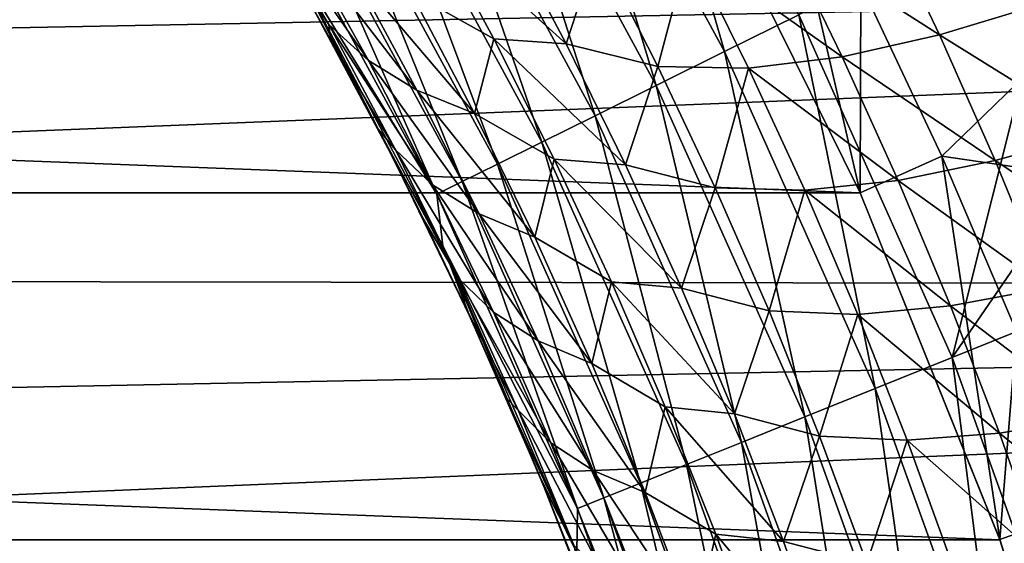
# Model space of a CAD drawing. Header units: metres. Extents: x -61 to 49, y -32 to 32.
# Tile 78 of 256: x -12.12 to -9.7, y 4.05 to 5.33. Entities that reach past the tile are written whole.
import ezdxf

# ---------------------------------------------------------------- set-up
doc = ezdxf.new("R2010")
doc.units = ezdxf.units.M
doc.layers.add('solid_K_27_40_10_000Y34', color=7, linetype='CONTINUOUS')

msp = doc.modelspace()

# ---------------------------------------------------------------- linework, layer by layer
at = {"layer": 'solid_K_27_40_10_000Y34'}
for points in [[(-10.384052, 5.25629, -20.519396), (-10.642186, 6.157774, -20.653589), (-10.817567, 6.05351, -20.519396)], [(-10.384052, 5.25629, -20.519396), (-10.201204, 5.346823, -20.653589), (-10.642186, 6.157774, -20.653589)], [(-10.817567, 6.05351, -20.519396), (-10.978523, 5.957821, -20.362253), (-10.551862, 5.173203, -20.362253)], [(-10.384052, 5.25629, -20.519396), (-10.817567, 6.05351, -20.519396), (-10.551862, 5.173203, -20.362253)], [(-10.978523, 5.957821, -20.362253), (-11.122692, 5.872112, -20.184416), (-10.702168, 5.098782, -20.184416)], [(-10.551862, 5.173203, -20.362253), (-10.978523, 5.957821, -20.362253), (-10.702168, 5.098782, -20.184416)], [(-11.122692, 5.872112, -20.184416), (-11.24812, 5.797544, -19.988293), (-10.832936, 5.034034, -19.988293)], [(-10.702168, 5.098782, -20.184416), (-11.122692, 5.872112, -20.184416), (-10.832936, 5.034034, -19.988293)], [(-10.050012, 4.908935, -30), (-10.457917, 5.732733, -30), (-10.264152, 5.837894, -30)], [(-10.050012, 4.908935, -30), (-10.264152, 5.837894, -30), (-10.048343, 5.422239, -30)], [(-11.24812, 5.797544, -19.988293), (-11.353107, 5.735128, -19.776541), (-10.942394, 4.979838, -19.776541)], [(-10.832936, 5.034034, -19.988293), (-11.24812, 5.797544, -19.988293), (-10.942394, 4.979838, -19.776541)], [(-31.94997, 4.908972, -32), (-31.542053, 5.732787, -32), (-10.05003, 4.908972, -32)], [(-31.542053, 5.732787, -32), (-10.457947, 5.732787, -32), (-10.05003, 4.908972, -32)], [(-11.353107, 5.735128, -19.776541), (-11.436233, 5.68571, -19.552031), (-11.029058, 4.936928, -19.552031)], [(-10.942394, 4.979838, -19.776541), (-11.353107, 5.735128, -19.776541), (-11.029058, 4.936928, -19.552031)], [(-10.05003, 4.908972, -32), (-10.457947, 5.732787, -32), (-10.457917, 5.732733, -30)], [(-10.05003, 4.908972, -32), (-10.457917, 5.732733, -30), (-10.050012, 4.908935, -30)], [(-9.088668, 5.736009, -28.999958), (-9.848797, 4.999014, -30), (-10.048343, 5.422239, -30)], [(-8.693331, 4.829857, -28.999958), (-9.848797, 4.999014, -30), (-9.088668, 5.736009, -28.999958)], [(-11.436233, 5.68571, -19.552031), (-11.496367, 5.64996, -19.317802), (-11.091753, 4.905886, -19.317802)], [(-11.029058, 4.936928, -19.552031), (-11.436233, 5.68571, -19.552031), (-11.091753, 4.905886, -19.317802)], [(-9.52908, 5.679613, -21.086603), (-10.201204, 5.346823, -20.653589), (-9.823595, 4.504494, -20.653589)], [(-9.319953, 5.236077, -21.086603), (-9.52908, 5.679613, -21.086603), (-9.823595, 4.504494, -20.653589)], [(-11.091753, 4.905886, -19.317802), (-11.496367, 5.64996, -19.317802), (-11.461595, 5.507001, -19.077032)], [(-11.52856, 5.622313, -13.907588), (-11.357087, 5.322731, -14.112519), (-11.47836, 5.508028, -14.34453)], [(-11.260067, 5.234819, -13.826703), (-11.357087, 5.322731, -14.112519), (-11.52856, 5.622313, -13.907588)], [(-11.42604, 5.533021, -13.624128), (-11.260067, 5.234819, -13.826703), (-11.52856, 5.622313, -13.907588)], [(-10.000367, 5.602129, -11.568558), (-9.855009, 5.297585, -11.755533), (-10.239186, 5.543241, -11.767488)], [(-9.607119, 5.372322, -11.572537), (-9.855009, 5.297585, -11.755533), (-10.000367, 5.602129, -11.568558)], [(0, 5.546428, 11.202102), (-21, 5.581773, 11.184534), (-21, 5.146288, 11.391476)], [(-11.107206, 5.576956, -12.659475), (-10.951044, 5.287493, -12.858158), (-11.155799, 5.402304, -13.072351)], [(-10.773367, 5.275331, -12.596434), (-10.951044, 5.287493, -12.858158), (-11.107206, 5.576956, -12.659475)], [(-10.927194, 5.56729, -12.398981), (-10.773367, 5.275331, -12.596434), (-11.107206, 5.576956, -12.659475)], [(-10.696458, 5.511994, -12.194354), (-10.773367, 5.275331, -12.596434), (-10.927194, 5.56729, -12.398981)], [(0, 5.546428, 11.202102), (-21, 5.146288, 11.391476), (-21, 4.703145, 11.581469)], [(0, 4.672647, 11.593805), (0, 5.546428, 11.202102), (-21, 4.703145, 11.581469)], [(-11.140466, 5.161897, -13.54526), (-11.260067, 5.234819, -13.826703), (-11.42604, 5.533021, -13.624128)], [(-11.30147, 5.459498, -13.345007), (-11.140466, 5.161897, -13.54526), (-11.42604, 5.533021, -13.624128)], [(-10.239186, 5.543241, -11.767488), (-10.094071, 5.243831, -11.955338), (-10.470487, 5.510775, -11.978335)], [(-9.855009, 5.297585, -11.755533), (-10.094071, 5.243831, -11.955338), (-10.239186, 5.543241, -11.767488)], [(-11.47836, 5.508028, -14.34453), (-11.353448, 5.286212, -14.490711), (-11.402543, 5.374832, -18.834936)], [(-11.357087, 5.322731, -14.112519), (-11.353448, 5.286212, -14.490711), (-11.47836, 5.508028, -14.34453)], [(-11.461595, 5.507001, -19.077032), (-11.402543, 5.374832, -18.834936), (-11.198927, 4.993893, -18.834936)], [(-11.076728, 4.778796, -19.077032), (-11.461595, 5.507001, -19.077032), (-11.198927, 4.993893, -18.834936)], [(-11.091753, 4.905886, -19.317802), (-11.461595, 5.507001, -19.077032), (-11.076728, 4.778796, -19.077032)], [(-10.696458, 5.511994, -12.194354), (-10.547898, 5.219409, -12.386518), (-10.773367, 5.275331, -12.596434)], [(-10.470487, 5.510775, -11.978335), (-10.547898, 5.219409, -12.386518), (-10.696458, 5.511994, -12.194354)], [(-10.470487, 5.510775, -11.978335), (-10.324437, 5.21545, -12.167757), (-10.547898, 5.219409, -12.386518)], [(-10.094071, 5.243831, -11.955338), (-10.324437, 5.21545, -12.167757), (-10.470487, 5.510775, -11.978335)], [(-10.999195, 5.104519, -13.270337), (-11.140466, 5.161897, -13.54526), (-11.30147, 5.459498, -13.345007)], [(-11.155799, 5.402304, -13.072351), (-10.999195, 5.104519, -13.270337), (-11.30147, 5.459498, -13.345007)], [(-10.951044, 5.287493, -12.858158), (-10.999195, 5.104519, -13.270337), (-11.155799, 5.402304, -13.072351)], [(-10.050012, 4.908935, -30), (-10.048343, 5.422239, -30), (-9.848797, 4.999014, -30)], [(-11.235416, 5.064869, -14.629323), (-11.198927, 4.993893, -18.834936), (-11.402543, 5.374832, -18.834936)], [(-11.353448, 5.286212, -14.490711), (-11.235416, 5.064869, -14.629323), (-11.402543, 5.374832, -18.834936)], [(-9.607119, 5.372322, -11.572537), (-9.469045, 5.057442, -11.750862), (-9.855009, 5.297585, -11.755533)], [(-10.012836, 4.428225, -20.519396), (-10.201204, 5.346823, -20.653589), (-10.384052, 5.25629, -20.519396)], [(-10.012836, 4.428225, -20.519396), (-9.823595, 4.504494, -20.653589), (-10.201204, 5.346823, -20.653589)], [(-11.357087, 5.322731, -14.112519), (-11.193529, 5.01487, -14.308958), (-11.353448, 5.286212, -14.490711)], [(-11.102026, 4.92891, -14.020739), (-11.193529, 5.01487, -14.308958), (-11.357087, 5.322731, -14.112519)], [(-11.260067, 5.234819, -13.826703), (-11.102026, 4.92891, -14.020739), (-11.357087, 5.322731, -14.112519)], [(-11.193529, 5.01487, -14.308958), (-11.235416, 5.064869, -14.629323), (-11.353448, 5.286212, -14.490711)], [(-10.951044, 5.287493, -12.858158), (-10.802551, 4.991931, -13.048855), (-10.999195, 5.104519, -13.270337)], [(-10.627355, 4.977633, -12.78583), (-10.802551, 4.991931, -13.048855), (-10.951044, 5.287493, -12.858158)], [(-10.773367, 5.275331, -12.596434), (-10.627355, 4.977633, -12.78583), (-10.951044, 5.287493, -12.858158)], [(-9.855009, 5.297585, -11.755533), (-9.717907, 4.988561, -11.934372), (-10.094071, 5.243831, -11.955338)], [(-9.469045, 5.057442, -11.750862), (-9.717907, 4.988561, -11.934372), (-9.855009, 5.297585, -11.755533)], [(-10.547898, 5.219409, -12.386518), (-10.627355, 4.977633, -12.78583), (-10.773367, 5.275331, -12.596434)], [(-10.987432, 4.857128, -13.73693), (-11.102026, 4.92891, -14.020739), (-11.260067, 5.234819, -13.826703)], [(-11.140466, 5.161897, -13.54526), (-10.987432, 4.857128, -13.73693), (-11.260067, 5.234819, -13.826703)], [(-10.384052, 5.25629, -20.519396), (-10.551862, 5.173203, -20.362253), (-10.186513, 4.358227, -20.362253)], [(-10.012836, 4.428225, -20.519396), (-10.384052, 5.25629, -20.519396), (-10.186513, 4.358227, -20.362253)], [(-10.094071, 5.243831, -11.955338), (-9.957021, 4.939763, -12.135105), (-10.324437, 5.21545, -12.167757)], [(-9.717907, 4.988561, -11.934372), (-9.957021, 4.939763, -12.135105), (-10.094071, 5.243831, -11.955338)], [(-9.127968, 4.784856, -21.086603), (-9.319953, 5.236077, -21.086603), (-9.823595, 4.504494, -20.653589)], [(-10.547898, 5.219409, -12.386518), (-10.407149, 4.921578, -12.570659), (-10.627355, 4.977633, -12.78583)], [(-10.324437, 5.21545, -12.167757), (-10.407149, 4.921578, -12.570659), (-10.547898, 5.219409, -12.386518)], [(-10.324437, 5.21545, -12.167757), (-10.186297, 4.915217, -12.349138), (-10.407149, 4.921578, -12.570659)], [(-9.957021, 4.939763, -12.135105), (-10.186297, 4.915217, -12.349138), (-10.324437, 5.21545, -12.167757)], [(-10.850618, 4.800071, -13.459697), (-10.987432, 4.857128, -13.73693), (-11.140466, 5.161897, -13.54526)], [(-10.999195, 5.104519, -13.270337), (-10.850618, 4.800071, -13.459697), (-11.140466, 5.161897, -13.54526)], [(-10.551862, 5.173203, -20.362253), (-10.702168, 5.098782, -20.184416), (-10.342076, 4.295529, -20.184416)], [(-10.186513, 4.358227, -20.362253), (-10.551862, 5.173203, -20.362253), (-10.342076, 4.295529, -20.184416)], [(-10.802551, 4.991931, -13.048855), (-10.850618, 4.800071, -13.459697), (-10.999195, 5.104519, -13.270337)], [(-10.702168, 5.098782, -20.184416), (-10.832936, 5.034034, -19.988293), (-10.477417, 4.240982, -19.988293)], [(-10.342076, 4.295529, -20.184416), (-10.702168, 5.098782, -20.184416), (-10.477417, 4.240982, -19.988293)], [(-11.235416, 5.064869, -14.629323), (-11.124022, 4.844074, -14.760595), (-11.198927, 4.993893, -18.834936)], [(-11.038295, 4.698812, -14.496246), (-11.124022, 4.844074, -14.760595), (-11.235416, 5.064869, -14.629323)], [(-11.193529, 5.01487, -14.308958), (-11.038295, 4.698812, -14.496246), (-11.235416, 5.064869, -14.629323)], [(-9.469045, 5.057442, -11.750862), (-9.339547, 4.738418, -11.920527), (-9.717907, 4.988561, -11.934372)], [(-10.952286, 4.615394, -14.205599), (-11.038295, 4.698812, -14.496246), (-11.193529, 5.01487, -14.308958)], [(-11.102026, 4.92891, -14.020739), (-10.952286, 4.615394, -14.205599), (-11.193529, 5.01487, -14.308958)], [(-10.832936, 5.034034, -19.988293), (-10.942394, 4.979838, -19.776541), (-10.590702, 4.195324, -19.776541)], [(-10.477417, 4.240982, -19.988293), (-10.832936, 5.034034, -19.988293), (-10.590702, 4.195324, -19.776541)], [(-11.019218, 4.624283, -14.884185), (-11.010424, 4.605253, -18.834936), (-11.198927, 4.993893, -18.834936)], [(-11.076728, 4.778796, -19.077032), (-11.198927, 4.993893, -18.834936), (-11.010424, 4.605253, -18.834936)], [(-11.124022, 4.844074, -14.760595), (-11.019218, 4.624283, -14.884185), (-11.198927, 4.993893, -18.834936)], [(-10.802551, 4.991931, -13.048855), (-10.661966, 4.690396, -13.231021), (-10.850618, 4.800071, -13.459697)], [(-10.489366, 4.674343, -12.966639), (-10.661966, 4.690396, -13.231021), (-10.802551, 4.991931, -13.048855)], [(-10.627355, 4.977633, -12.78583), (-10.489366, 4.674343, -12.966639), (-10.802551, 4.991931, -13.048855)], [(-9.706339, 4.056255, -30), (-10.050012, 4.908935, -30), (-9.848797, 4.999014, -30)], [(-9.706339, 4.056255, -30), (-9.848797, 4.999014, -30), (-9.665415, 4.567974, -30)], [(-8.693331, 4.829857, -28.999958), (-9.665415, 4.567974, -30), (-9.848797, 4.999014, -30)], [(-10.942394, 4.979838, -19.776541), (-11.029058, 4.936928, -19.552031), (-10.680396, 4.159174, -19.552031)], [(-10.590702, 4.195324, -19.776541), (-10.942394, 4.979838, -19.776541), (-10.680396, 4.159174, -19.552031)], [(-10.407149, 4.921578, -12.570659), (-10.489366, 4.674343, -12.966639), (-10.627355, 4.977633, -12.78583)], [(-9.717907, 4.988561, -11.934372), (-9.589174, 4.67526, -12.104605), (-9.957021, 4.939763, -12.135105)], [(-9.339547, 4.738418, -11.920527), (-9.589174, 4.67526, -12.104605), (-9.717907, 4.988561, -11.934372)], [(-10.842695, 4.545311, -13.919397), (-10.952286, 4.615394, -14.205599), (-11.102026, 4.92891, -14.020739)], [(-10.987432, 4.857128, -13.73693), (-10.842695, 4.545311, -13.919397), (-11.102026, 4.92891, -14.020739)], [(-11.029058, 4.936928, -19.552031), (-11.091753, 4.905886, -19.317802), (-10.745284, 4.133022, -19.317802)], [(-10.680396, 4.159174, -19.552031), (-11.029058, 4.936928, -19.552031), (-10.745284, 4.133022, -19.317802)], [(-10.407149, 4.921578, -12.570659), (-10.274388, 4.618657, -12.746273), (-10.489366, 4.674343, -12.966639)], [(-10.186297, 4.915217, -12.349138), (-10.274388, 4.618657, -12.746273), (-10.407149, 4.921578, -12.570659)], [(-9.957021, 4.939763, -12.135105), (-9.828165, 4.631224, -12.306314), (-10.186297, 4.915217, -12.349138)], [(-9.589174, 4.67526, -12.104605), (-9.828165, 4.631224, -12.306314), (-9.957021, 4.939763, -12.135105)], [(-32.293682, 4.056201, -32), (-31.94997, 4.908972, -32), (-9.70632, 4.056201, -32)], [(-31.94997, 4.908972, -32), (-10.05003, 4.908972, -32), (-9.70632, 4.056201, -32)], [(-10.745284, 4.133022, -19.317802), (-11.091753, 4.905886, -19.317802), (-11.076728, 4.778796, -19.077032)], [(-10.186297, 4.915217, -12.349138), (-10.056219, 4.61025, -12.521991), (-10.274388, 4.618657, -12.746273)], [(-9.828165, 4.631224, -12.306314), (-10.056219, 4.61025, -12.521991), (-10.186297, 4.915217, -12.349138)], [(-10.05003, 4.908972, -32), (-10.050012, 4.908935, -30), (-9.706339, 4.056255, -30)], [(-9.70632, 4.056201, -32), (-10.05003, 4.908972, -32), (-9.706339, 4.056255, -30)], [(-10.71036, 4.489098, -13.639827), (-10.842695, 4.545311, -13.919397), (-10.987432, 4.857128, -13.73693)], [(-10.850618, 4.800071, -13.459697), (-10.71036, 4.489098, -13.639827), (-10.987432, 4.857128, -13.73693)], [(-11.038295, 4.698812, -14.496246), (-11.019218, 4.624283, -14.884185), (-11.124022, 4.844074, -14.760595)], [(-10.661966, 4.690396, -13.231021), (-10.71036, 4.489098, -13.639827), (-10.850618, 4.800071, -13.459697)], [(-11.076728, 4.778796, -19.077032), (-11.010424, 4.605253, -18.834936), (-10.837323, 4.209513, -18.834936)], [(-10.747355, 4.023867, -19.077032), (-11.076728, 4.778796, -19.077032), (-10.837323, 4.209513, -18.834936)], [(-10.745284, 4.133022, -19.317802), (-11.076728, 4.778796, -19.077032), (-10.747355, 4.023867, -19.077032)], [(-9.127968, 4.784856, -21.086603), (-9.823595, 4.504494, -20.653589), (-9.511573, 3.635731, -20.653589)], [(0, 4.672647, 11.593805), (-21, 4.703145, 11.581469), (-21, 4.253005, 11.754231)], [(-11.038295, 4.698812, -14.496246), (-10.891844, 4.374727, -14.673685), (-11.019218, 4.624283, -14.884185)], [(-10.811258, 4.294456, -14.380606), (-10.891844, 4.374727, -14.673685), (-11.038295, 4.698812, -14.496246)], [(-10.952286, 4.615394, -14.205599), (-10.811258, 4.294456, -14.380606), (-11.038295, 4.698812, -14.496246)], [(-10.661966, 4.690396, -13.231021), (-10.52954, 4.383053, -13.404095), (-10.71036, 4.489098, -13.639827)], [(-10.359619, 4.365642, -13.138309), (-10.52954, 4.383053, -13.404095), (-10.661966, 4.690396, -13.231021)], [(-10.489366, 4.674343, -12.966639), (-10.359619, 4.365642, -13.138309), (-10.661966, 4.690396, -13.231021)], [(-9.589174, 4.67526, -12.104605), (-9.468932, 4.357929, -12.265759), (-9.828165, 4.631224, -12.306314)], [(0, 4.672647, 11.593805), (-21, 4.253005, 11.754231), (-21, 3.796538, 11.909505)], [(0, 3.771448, 11.917473), (0, 4.672647, 11.593805), (-21, 3.796538, 11.909505)], [(-10.274388, 4.618657, -12.746273), (-10.359619, 4.365642, -13.138309), (-10.489366, 4.674343, -12.966639)], [(-9.828165, 4.631224, -12.306314), (-9.707642, 4.318449, -12.46848), (-10.056219, 4.61025, -12.521991)], [(-9.468932, 4.357929, -12.265759), (-9.707642, 4.318449, -12.46848), (-9.828165, 4.631224, -12.306314)], [(-11.019218, 4.624283, -14.884185), (-10.92066, 4.405326, -15.000653), (-11.010424, 4.605253, -18.834936)], [(-10.891844, 4.374727, -14.673685), (-10.92066, 4.405326, -15.000653), (-11.019218, 4.624283, -14.884185)], [(-10.92066, 4.405326, -15.000653), (-10.837323, 4.209513, -18.834936), (-11.010424, 4.605253, -18.834936)], [(-10.706627, 4.226646, -14.092011), (-10.811258, 4.294456, -14.380606), (-10.952286, 4.615394, -14.205599)], [(-10.842695, 4.545311, -13.919397), (-10.706627, 4.226646, -14.092011), (-10.952286, 4.615394, -14.205599)], [(-10.274388, 4.618657, -12.746273), (-10.149801, 4.31085, -12.912845), (-10.359619, 4.365642, -13.138309)], [(-10.056219, 4.61025, -12.521991), (-10.149801, 4.31085, -12.912845), (-10.274388, 4.618657, -12.746273)], [(-10.056219, 4.61025, -12.521991), (-9.934363, 4.300767, -12.685818), (-10.149801, 4.31085, -12.912845)], [(-9.707642, 4.318449, -12.46848), (-9.934363, 4.300767, -12.685818), (-10.056219, 4.61025, -12.521991)], [(-9.706339, 4.056255, -30), (-9.665415, 4.567974, -30), (-9.498779, 4.130567, -30)], [(-10.578745, 4.171816, -13.810102), (-10.706627, 4.226646, -14.092011), (-10.842695, 4.545311, -13.919397)], [(-10.71036, 4.489098, -13.639827), (-10.578745, 4.171816, -13.810102), (-10.842695, 4.545311, -13.919397)], [(-10.52954, 4.383053, -13.404095), (-10.578745, 4.171816, -13.810102), (-10.71036, 4.489098, -13.639827)], [(-9.706098, 3.574172, -20.519396), (-9.823595, 4.504494, -20.653589), (-10.012836, 4.428225, -20.519396)], [(-9.706098, 3.574172, -20.519396), (-9.511573, 3.635731, -20.653589), (-9.823595, 4.504494, -20.653589)], [(-10.012836, 4.428225, -20.519396), (-10.186513, 4.358227, -20.362253), (-9.884624, 3.517674, -20.362253)], [(-9.706098, 3.574172, -20.519396), (-10.012836, 4.428225, -20.519396), (-9.884624, 3.517674, -20.362253)], [(-10.92066, 4.405326, -15.000653), (-10.828042, 4.187036, -15.110523), (-10.837323, 4.209513, -18.834936)], [(-10.754642, 4.042793, -14.840567), (-10.828042, 4.187036, -15.110523), (-10.92066, 4.405326, -15.000653)], [(-10.891844, 4.374727, -14.673685), (-10.754642, 4.042793, -14.840567), (-10.92066, 4.405326, -15.000653)], [(-10.67936, 3.966286, -14.545081), (-10.754642, 4.042793, -14.840567), (-10.891844, 4.374727, -14.673685)], [(-10.811258, 4.294456, -14.380606), (-10.67936, 3.966286, -14.545081), (-10.891844, 4.374727, -14.673685)], [(-10.52954, 4.383053, -13.404095), (-10.405544, 4.070127, -13.567499), (-10.578745, 4.171816, -13.810102)], [(-10.238356, 4.051769, -13.300284), (-10.405544, 4.070127, -13.567499), (-10.52954, 4.383053, -13.404095)], [(-10.359619, 4.365642, -13.138309), (-10.238356, 4.051769, -13.300284), (-10.52954, 4.383053, -13.404095)], [(-10.149801, 4.31085, -12.912845), (-10.238356, 4.051769, -13.300284), (-10.359619, 4.365642, -13.138309)], [(-10.186513, 4.358227, -20.362253), (-10.342076, 4.295529, -20.184416), (-10.044529, 3.467069, -20.184416)], [(-9.884624, 3.517674, -20.362253), (-10.186513, 4.358227, -20.362253), (-10.044529, 3.467069, -20.184416)], [(-9.468932, 4.357929, -12.265759), (-9.357304, 4.036848, -12.417369), (-9.707642, 4.318449, -12.46848)], [(-9.707642, 4.318449, -12.46848), (-9.595597, 4.001704, -12.621124), (-9.934363, 4.300767, -12.685818)], [(-9.357304, 4.036848, -12.417369), (-9.595597, 4.001704, -12.621124), (-9.707642, 4.318449, -12.46848)], [(-10.579592, 3.901337, -14.254117), (-10.67936, 3.966286, -14.545081), (-10.811258, 4.294456, -14.380606)], [(-10.706627, 4.226646, -14.092011), (-10.579592, 3.901337, -14.254117), (-10.811258, 4.294456, -14.380606)], [(-10.342076, 4.295529, -20.184416), (-10.477417, 4.240982, -19.988293), (-10.183648, 3.423042, -19.988293)], [(-10.044529, 3.467069, -20.184416), (-10.342076, 4.295529, -20.184416), (-10.183648, 3.423042, -19.988293)], [(-10.149801, 4.31085, -12.912845), (-10.03359, 3.998402, -13.069851), (-10.238356, 4.051769, -13.300284)], [(-9.934363, 4.300767, -12.685818), (-10.03359, 3.998402, -13.069851), (-10.149801, 4.31085, -12.912845)], [(-9.934363, 4.300767, -12.685818), (-9.820898, 3.987025, -12.840121), (-10.03359, 3.998402, -13.069851)], [(-9.595597, 4.001704, -12.621124), (-9.820898, 3.987025, -12.840121), (-9.934363, 4.300767, -12.685818)], [(-10.477417, 4.240982, -19.988293), (-10.590702, 4.195324, -19.776541), (-10.300097, 3.38619, -19.776541)], [(-10.183648, 3.423042, -19.988293), (-10.477417, 4.240982, -19.988293), (-10.300097, 3.38619, -19.776541)], [(-10.456097, 3.848441, -13.969893), (-10.579592, 3.901337, -14.254117), (-10.706627, 4.226646, -14.092011)], [(-10.578745, 4.171816, -13.810102), (-10.456097, 3.848441, -13.969893), (-10.706627, 4.226646, -14.092011)], [(-10.74135, 3.9699, -15.213408), (-10.679893, 3.807282, -18.834936), (-10.837323, 4.209513, -18.834936)], [(-10.747355, 4.023867, -19.077032), (-10.837323, 4.209513, -18.834936), (-10.679893, 3.807282, -18.834936)], [(-10.828042, 4.187036, -15.110523), (-10.74135, 3.9699, -15.213408), (-10.837323, 4.209513, -18.834936)], [(-10.590702, 4.195324, -19.776541), (-10.680396, 4.159174, -19.552031), (-10.392294, 3.357012, -19.552031)], [(-10.300097, 3.38619, -19.776541), (-10.590702, 4.195324, -19.776541), (-10.392294, 3.357012, -19.552031)], [(-10.754642, 4.042793, -14.840567), (-10.74135, 3.9699, -15.213408), (-10.828042, 4.187036, -15.110523)], [(-10.405544, 4.070127, -13.567499), (-10.456097, 3.848441, -13.969893), (-10.578745, 4.171816, -13.810102)], [(-10.680396, 4.159174, -19.552031), (-10.745284, 4.133022, -19.317802), (-10.458994, 3.335904, -19.317802)], [(-10.392294, 3.357012, -19.552031), (-10.680396, 4.159174, -19.552031), (-10.458994, 3.335904, -19.317802)], [(-10.458994, 3.335904, -19.317802), (-10.745284, 4.133022, -19.317802), (-10.747355, 4.023867, -19.077032)], [(-9.428939, 3.179703, -30), (-9.706339, 4.056255, -30), (-9.498779, 4.130567, -30)], [(-10.405544, 4.070127, -13.567499), (-10.290247, 3.751833, -13.720656), (-10.456097, 3.848441, -13.969893)], [(-10.125804, 3.732953, -13.452003), (-10.290247, 3.751833, -13.720656), (-10.405544, 4.070127, -13.567499)], [(-10.238356, 4.051769, -13.300284), (-10.125804, 3.732953, -13.452003), (-10.405544, 4.070127, -13.567499)], [(-32.571075, 3.179651, -32), (-32.293682, 4.056201, -32), (-9.428925, 3.179651, -32)], [(-32.293682, 4.056201, -32), (-9.70632, 4.056201, -32), (-9.428925, 3.179651, -32)], [(-10.03359, 3.998402, -13.069851), (-10.125804, 3.732953, -13.452003), (-10.238356, 4.051769, -13.300284)], [(-9.70632, 4.056201, -32), (-9.706339, 4.056255, -30), (-9.428939, 3.179703, -30)], [(-9.428925, 3.179651, -32), (-9.70632, 4.056201, -32), (-9.428939, 3.179703, -30)]]:
    msp.add_3dface(points, dxfattribs=at)

doc.saveas('drawing.dxf')
